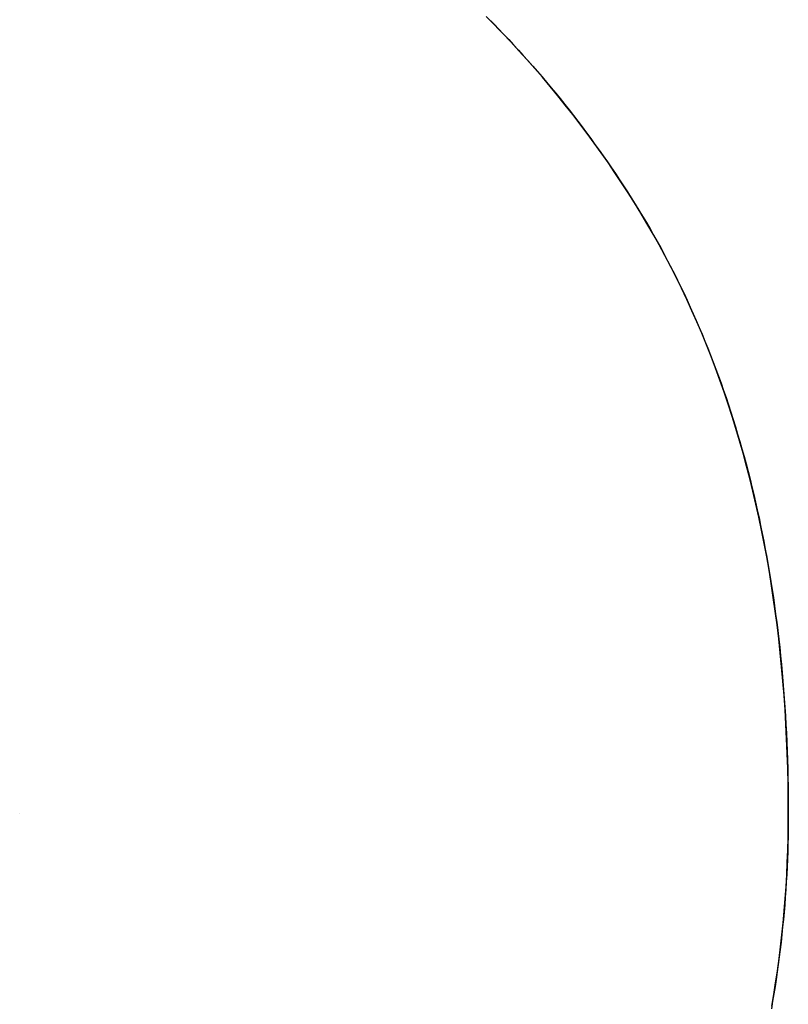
# Model space of a CAD drawing. Extents: x -4.2 to 4.1, y -6.8 to 5.8.
# Tile 131 of 214: x -0.8378 to -0.8125, y -4.0945 to -4.0622. Entities that reach past the tile are written whole.
import ezdxf

# ---------------------------------------------------------------- set-up
doc = ezdxf.new("R2010")
doc.units = 0
doc.layers.get('0').update_dxf_attribs({"linetype": 'CONTINUOUS'})

# ---------------------------------------------------------------- blocks, each defined once
blk = doc.blocks.new('*U1')
for p, q in [((-0.837755, -4.088228, 4.435), (-0.837755, -4.088228, 4.4349)), ((-0.837755, -4.088228, 4.435), (-0.837755, -4.088228, 4.4349)), ((-0.812507, -4.088228, 4.435), (-0.812507, -4.088228, 4.4349)), ((-0.812507, -4.088228, 4.435), (-0.812507, -4.088228, 4.4349))]:
    blk.add_line(p, q)
for points in [[(-0.822342, -4.06215, 4.435), (-0.822178, -4.06232, 4.435), (-0.822014, -4.06249, 4.435), (-0.821852, -4.06265, 4.435), (-0.821691, -4.06282, 4.435), (-0.821531, -4.06299, 4.435), (-0.821372, -4.06317, 4.435), (-0.821215, -4.06334, 4.435), (-0.821058, -4.06351, 4.435), (-0.820903, -4.06369, 4.435), (-0.820749, -4.06387, 4.435), (-0.820597, -4.06404, 4.435), (-0.820445, -4.06422, 4.435), (-0.820295, -4.0644, 4.435), (-0.820146, -4.06458, 4.435), (-0.819998, -4.06476, 4.435), (-0.819851, -4.06495, 4.435), (-0.819706, -4.06513, 4.435), (-0.819561, -4.06531, 4.435), (-0.819418, -4.0655, 4.435), (-0.819276, -4.06569, 4.435), (-0.819136, -4.06588, 4.435), (-0.818996, -4.06607, 4.435), (-0.818858, -4.06626, 4.435), (-0.818721, -4.06645, 4.435), (-0.818585, -4.06664, 4.435), (-0.81845, -4.06683, 4.435), (-0.818316, -4.06703, 4.435), (-0.818184, -4.06722, 4.435), (-0.818053, -4.06742, 4.435), (-0.817923, -4.06762, 4.435), (-0.817794, -4.06782, 4.435), (-0.817667, -4.06802, 4.435), (-0.81754, -4.06822, 4.435), (-0.817415, -4.06842, 4.435), (-0.817292, -4.06862, 4.435), (-0.81717, -4.06883, 4.435), (-0.81705, -4.06903, 4.435), (-0.816931, -4.06924, 4.435), (-0.816814, -4.06945, 4.435), (-0.816698, -4.06966, 4.435), (-0.816584, -4.06987, 4.435), (-0.816472, -4.07008, 4.435), (-0.816361, -4.07029, 4.435), (-0.816251, -4.07051, 4.435), (-0.816144, -4.07072, 4.435), (-0.816037, -4.07094, 4.435), (-0.815933, -4.07116, 4.435), (-0.81583, -4.07138, 4.435), (-0.815728, -4.0716, 4.435), (-0.815629, -4.07182, 4.435), (-0.81553, -4.07204, 4.435), (-0.815433, -4.07227, 4.435), (-0.815338, -4.07249, 4.435), (-0.815245, -4.07272, 4.435), (-0.815153, -4.07295, 4.435), (-0.815062, -4.07318, 4.435), (-0.814973, -4.07341, 4.435), (-0.814886, -4.07364, 4.435), (-0.8148, -4.07387, 4.435), (-0.814716, -4.0741, 4.435), (-0.814634, -4.07434, 4.435), (-0.814553, -4.07457, 4.435), (-0.814473, -4.07481, 4.435), (-0.814395, -4.07505, 4.435), (-0.814319, -4.07529, 4.435), (-0.814244, -4.07553, 4.435), (-0.814171, -4.07577, 4.435), (-0.8141, -4.07602, 4.435), (-0.81403, -4.07626, 4.435), (-0.813961, -4.07651, 4.435), (-0.813894, -4.07675, 4.435), (-0.813829, -4.077, 4.435), (-0.813765, -4.07725, 4.435), (-0.813703, -4.0775, 4.435), (-0.813643, -4.07775, 4.435), (-0.813584, -4.07801, 4.435), (-0.813526, -4.07826, 4.435), (-0.81347, -4.07852, 4.435), (-0.813416, -4.07877, 4.435), (-0.813364, -4.07903, 4.435), (-0.813312, -4.07929, 4.435), (-0.813263, -4.07955, 4.435), (-0.813215, -4.07981, 4.435), (-0.813168, -4.08008, 4.435), (-0.813124, -4.08034, 4.435), (-0.81308, -4.08061, 4.435), (-0.813039, -4.08087, 4.435), (-0.812999, -4.08114, 4.435), (-0.81296, -4.08141, 4.435), (-0.812923, -4.08168, 4.435), (-0.812888, -4.08195, 4.435), (-0.812854, -4.08222, 4.435), (-0.812822, -4.0825, 4.435), (-0.812791, -4.08277, 4.435), (-0.812762, -4.08305, 4.435), (-0.812734, -4.08333, 4.435), (-0.812708, -4.0836, 4.435), (-0.812684, -4.08388, 4.435), (-0.812661, -4.08417, 4.435), (-0.81264, -4.08445, 4.435), (-0.81262, -4.08473, 4.435), (-0.812602, -4.08502, 4.435), (-0.812586, -4.0853, 4.435), (-0.812571, -4.08559, 4.435), (-0.812557, -4.08588, 4.435), (-0.812546, -4.08617, 4.435), (-0.812535, -4.08646, 4.435), (-0.812527, -4.08675, 4.435), (-0.81252, -4.08704, 4.435), (-0.812514, -4.08734, 4.435), (-0.81251, -4.08763, 4.435), (-0.812508, -4.08793, 4.435), (-0.812507, -4.08823, 4.435)], [(-0.822342, -4.06215, 4.435), (-0.822178, -4.06232, 4.435), (-0.822014, -4.06249, 4.435), (-0.821852, -4.06265, 4.435), (-0.821691, -4.06282, 4.435), (-0.821531, -4.06299, 4.435), (-0.821372, -4.06317, 4.435), (-0.821215, -4.06334, 4.435), (-0.821058, -4.06351, 4.435), (-0.820903, -4.06369, 4.435), (-0.820749, -4.06387, 4.435), (-0.820597, -4.06404, 4.435), (-0.820445, -4.06422, 4.435), (-0.820295, -4.0644, 4.435), (-0.820146, -4.06458, 4.435), (-0.819998, -4.06476, 4.435), (-0.819851, -4.06495, 4.435), (-0.819706, -4.06513, 4.435), (-0.819561, -4.06531, 4.435), (-0.819418, -4.0655, 4.435), (-0.819276, -4.06569, 4.435), (-0.819136, -4.06588, 4.435), (-0.818996, -4.06607, 4.435), (-0.818858, -4.06626, 4.435), (-0.818721, -4.06645, 4.435), (-0.818585, -4.06664, 4.435), (-0.81845, -4.06683, 4.435), (-0.818316, -4.06703, 4.435), (-0.818184, -4.06722, 4.435), (-0.818053, -4.06742, 4.435), (-0.817923, -4.06762, 4.435), (-0.817794, -4.06782, 4.435), (-0.817667, -4.06802, 4.435), (-0.81754, -4.06822, 4.435), (-0.817415, -4.06842, 4.435), (-0.817292, -4.06862, 4.435), (-0.81717, -4.06883, 4.435), (-0.81705, -4.06903, 4.435), (-0.816931, -4.06924, 4.435), (-0.816814, -4.06945, 4.435), (-0.816698, -4.06966, 4.435), (-0.816584, -4.06987, 4.435), (-0.816472, -4.07008, 4.435), (-0.816361, -4.07029, 4.435), (-0.816251, -4.07051, 4.435), (-0.816144, -4.07072, 4.435), (-0.816037, -4.07094, 4.435), (-0.815933, -4.07116, 4.435), (-0.81583, -4.07138, 4.435), (-0.815728, -4.0716, 4.435), (-0.815629, -4.07182, 4.435), (-0.81553, -4.07204, 4.435), (-0.815433, -4.07227, 4.435), (-0.815338, -4.07249, 4.435), (-0.815245, -4.07272, 4.435), (-0.815153, -4.07295, 4.435), (-0.815062, -4.07318, 4.435), (-0.814973, -4.07341, 4.435), (-0.814886, -4.07364, 4.435), (-0.8148, -4.07387, 4.435), (-0.814716, -4.0741, 4.435), (-0.814634, -4.07434, 4.435), (-0.814553, -4.07457, 4.435), (-0.814473, -4.07481, 4.435), (-0.814395, -4.07505, 4.435), (-0.814319, -4.07529, 4.435), (-0.814244, -4.07553, 4.435), (-0.814171, -4.07577, 4.435), (-0.8141, -4.07602, 4.435), (-0.81403, -4.07626, 4.435), (-0.813961, -4.07651, 4.435), (-0.813894, -4.07675, 4.435), (-0.813829, -4.077, 4.435), (-0.813765, -4.07725, 4.435), (-0.813703, -4.0775, 4.435), (-0.813643, -4.07775, 4.435), (-0.813584, -4.07801, 4.435), (-0.813526, -4.07826, 4.435), (-0.81347, -4.07852, 4.435), (-0.813416, -4.07877, 4.435), (-0.813364, -4.07903, 4.435), (-0.813312, -4.07929, 4.435), (-0.813263, -4.07955, 4.435), (-0.813215, -4.07981, 4.435), (-0.813168, -4.08008, 4.435), (-0.813124, -4.08034, 4.435), (-0.81308, -4.08061, 4.435), (-0.813039, -4.08087, 4.435), (-0.812999, -4.08114, 4.435), (-0.81296, -4.08141, 4.435), (-0.812923, -4.08168, 4.435), (-0.812888, -4.08195, 4.435), (-0.812854, -4.08222, 4.435), (-0.812822, -4.0825, 4.435), (-0.812791, -4.08277, 4.435), (-0.812762, -4.08305, 4.435), (-0.812734, -4.08333, 4.435), (-0.812708, -4.0836, 4.435), (-0.812684, -4.08388, 4.435), (-0.812661, -4.08417, 4.435), (-0.81264, -4.08445, 4.435), (-0.81262, -4.08473, 4.435), (-0.812602, -4.08502, 4.435), (-0.812586, -4.0853, 4.435), (-0.812571, -4.08559, 4.435), (-0.812557, -4.08588, 4.435), (-0.812546, -4.08617, 4.435), (-0.812535, -4.08646, 4.435), (-0.812527, -4.08675, 4.435), (-0.81252, -4.08704, 4.435), (-0.812514, -4.08734, 4.435), (-0.81251, -4.08763, 4.435), (-0.812508, -4.08793, 4.435), (-0.812507, -4.08823, 4.435)], [(-0.812507, -4.08823, 4.4349), (-0.812509, -4.08773, 4.4349), (-0.812516, -4.08724, 4.4349), (-0.812527, -4.08675, 4.4349), (-0.812542, -4.08626, 4.4349), (-0.812562, -4.08578, 4.4349), (-0.812586, -4.0853, 4.4349), (-0.812615, -4.08482, 4.4349), (-0.812647, -4.08435, 4.4349), (-0.812685, -4.08388, 4.4349), (-0.812726, -4.08341, 4.4349), (-0.812773, -4.08295, 4.4349), (-0.812823, -4.08249, 4.4349), (-0.812878, -4.08203, 4.4349), (-0.812937, -4.08158, 4.4349), (-0.813001, -4.08113, 4.4349), (-0.813069, -4.08068, 4.4349), (-0.813141, -4.08024, 4.4349), (-0.813218, -4.0798, 4.4349), (-0.813299, -4.07936, 4.4349), (-0.813385, -4.07893, 4.4349), (-0.813475, -4.0785, 4.4349), (-0.813569, -4.07807, 4.4349), (-0.813668, -4.07765, 4.4349), (-0.813771, -4.07723, 4.4349), (-0.813878, -4.07682, 4.4349), (-0.81399, -4.0764, 4.4349), (-0.814106, -4.07599, 4.4349), (-0.814227, -4.07559, 4.4349), (-0.814352, -4.07519, 4.4349), (-0.814481, -4.07479, 4.4349), (-0.814615, -4.07439, 4.4349), (-0.814753, -4.074, 4.4349), (-0.814896, -4.07361, 4.4349), (-0.815043, -4.07322, 4.4349), (-0.815194, -4.07284, 4.4349), (-0.81535, -4.07246, 4.4349), (-0.81551, -4.07209, 4.4349), (-0.815675, -4.07172, 4.4349), (-0.815844, -4.07135, 4.4349), (-0.816017, -4.07098, 4.4349), (-0.816195, -4.07062, 4.4349), (-0.816377, -4.07026, 4.4349), (-0.816563, -4.06991, 4.4349), (-0.816754, -4.06956, 4.4349), (-0.816949, -4.06921, 4.4349), (-0.817149, -4.06886, 4.4349), (-0.817353, -4.06852, 4.4349), (-0.817561, -4.06818, 4.4349), (-0.817773, -4.06785, 4.4349), (-0.817989, -4.06752, 4.4349), (-0.818208, -4.06719, 4.4349), (-0.81843, -4.06686, 4.4349), (-0.818655, -4.06654, 4.4349), (-0.818884, -4.06622, 4.4349), (-0.819116, -4.0659, 4.4349), (-0.819351, -4.06559, 4.4349), (-0.81959, -4.06528, 4.4349), (-0.819832, -4.06497, 4.4349), (-0.820077, -4.06467, 4.4349), (-0.820326, -4.06436, 4.4349), (-0.820578, -4.06406, 4.4349), (-0.820834, -4.06377, 4.4349), (-0.821093, -4.06348, 4.4349), (-0.821355, -4.06319, 4.4349), (-0.82162, -4.0629, 4.4349), (-0.821889, -4.06262, 4.4349), (-0.822161, -4.06233, 4.4349), (-0.822437, -4.06206, 4.4349)], [(-0.812507, -4.08823, 4.4349), (-0.812509, -4.08773, 4.4349), (-0.812516, -4.08724, 4.4349), (-0.812527, -4.08675, 4.4349), (-0.812542, -4.08626, 4.4349), (-0.812562, -4.08578, 4.4349), (-0.812586, -4.0853, 4.4349), (-0.812615, -4.08482, 4.4349), (-0.812647, -4.08435, 4.4349), (-0.812685, -4.08388, 4.4349), (-0.812726, -4.08341, 4.4349), (-0.812773, -4.08295, 4.4349), (-0.812823, -4.08249, 4.4349), (-0.812878, -4.08203, 4.4349), (-0.812937, -4.08158, 4.4349), (-0.813001, -4.08113, 4.4349), (-0.813069, -4.08068, 4.4349), (-0.813141, -4.08024, 4.4349), (-0.813218, -4.0798, 4.4349), (-0.813299, -4.07936, 4.4349), (-0.813385, -4.07893, 4.4349), (-0.813475, -4.0785, 4.4349), (-0.813569, -4.07807, 4.4349), (-0.813668, -4.07765, 4.4349), (-0.813771, -4.07723, 4.4349), (-0.813878, -4.07682, 4.4349), (-0.81399, -4.0764, 4.4349), (-0.814106, -4.07599, 4.4349), (-0.814227, -4.07559, 4.4349), (-0.814352, -4.07519, 4.4349), (-0.814481, -4.07479, 4.4349), (-0.814615, -4.07439, 4.4349), (-0.814753, -4.074, 4.4349), (-0.814896, -4.07361, 4.4349), (-0.815043, -4.07322, 4.4349), (-0.815194, -4.07284, 4.4349), (-0.81535, -4.07246, 4.4349), (-0.81551, -4.07209, 4.4349), (-0.815675, -4.07172, 4.4349), (-0.815844, -4.07135, 4.4349), (-0.816017, -4.07098, 4.4349), (-0.816195, -4.07062, 4.4349), (-0.816377, -4.07026, 4.4349), (-0.816563, -4.06991, 4.4349), (-0.816754, -4.06956, 4.4349), (-0.816949, -4.06921, 4.4349), (-0.817149, -4.06886, 4.4349), (-0.817353, -4.06852, 4.4349), (-0.817561, -4.06818, 4.4349), (-0.817773, -4.06785, 4.4349), (-0.817989, -4.06752, 4.4349), (-0.818208, -4.06719, 4.4349), (-0.81843, -4.06686, 4.4349), (-0.818655, -4.06654, 4.4349), (-0.818884, -4.06622, 4.4349), (-0.819116, -4.0659, 4.4349), (-0.819351, -4.06559, 4.4349), (-0.81959, -4.06528, 4.4349), (-0.819832, -4.06497, 4.4349), (-0.820077, -4.06467, 4.4349), (-0.820326, -4.06436, 4.4349), (-0.820578, -4.06406, 4.4349), (-0.820834, -4.06377, 4.4349), (-0.821093, -4.06348, 4.4349), (-0.821355, -4.06319, 4.4349), (-0.82162, -4.0629, 4.4349), (-0.821889, -4.06262, 4.4349), (-0.822161, -4.06233, 4.4349), (-0.822437, -4.06206, 4.4349)], [(-0.812507, -4.08823, 4.435), (-0.812508, -4.08848, 4.435), (-0.81251, -4.08873, 4.435), (-0.812514, -4.08898, 4.435), (-0.81252, -4.08923, 4.435), (-0.812528, -4.08948, 4.435), (-0.812537, -4.08973, 4.435), (-0.812547, -4.08998, 4.435), (-0.81256, -4.09023, 4.435), (-0.812574, -4.09047, 4.435), (-0.812589, -4.09072, 4.435), (-0.812607, -4.09097, 4.435), (-0.812626, -4.09122, 4.435), (-0.812646, -4.09146, 4.435), (-0.812669, -4.09171, 4.435), (-0.812693, -4.09195, 4.435), (-0.812718, -4.0922, 4.435), (-0.812745, -4.09245, 4.435), (-0.812774, -4.09269, 4.435), (-0.812805, -4.09293, 4.435), (-0.812837, -4.09318, 4.435), (-0.812871, -4.09342, 4.435), (-0.812906, -4.09367, 4.435), (-0.812943, -4.09391, 4.435), (-0.812982, -4.09415, 4.435), (-0.813022, -4.09439, 4.435), (-0.813064, -4.09464, 4.435)], [(-0.812507, -4.08823, 4.435), (-0.812508, -4.08848, 4.435), (-0.81251, -4.08873, 4.435), (-0.812514, -4.08898, 4.435), (-0.81252, -4.08923, 4.435), (-0.812528, -4.08948, 4.435), (-0.812537, -4.08973, 4.435), (-0.812547, -4.08998, 4.435), (-0.81256, -4.09023, 4.435), (-0.812574, -4.09047, 4.435), (-0.812589, -4.09072, 4.435), (-0.812607, -4.09097, 4.435), (-0.812626, -4.09122, 4.435), (-0.812646, -4.09146, 4.435), (-0.812669, -4.09171, 4.435), (-0.812693, -4.09195, 4.435), (-0.812718, -4.0922, 4.435), (-0.812745, -4.09245, 4.435), (-0.812774, -4.09269, 4.435), (-0.812805, -4.09293, 4.435), (-0.812837, -4.09318, 4.435), (-0.812871, -4.09342, 4.435), (-0.812906, -4.09367, 4.435), (-0.812943, -4.09391, 4.435), (-0.812982, -4.09415, 4.435), (-0.813022, -4.09439, 4.435), (-0.813064, -4.09464, 4.435)], [(-0.81305, -4.09455, 4.4349), (-0.812984, -4.09417, 4.4349), (-0.812923, -4.09378, 4.4349), (-0.812865, -4.09339, 4.4349), (-0.812812, -4.09299, 4.4349), (-0.812764, -4.0926, 4.4349), (-0.812719, -4.09221, 4.4349), (-0.812679, -4.09182, 4.4349), (-0.812643, -4.09142, 4.4349), (-0.812611, -4.09102, 4.4349), (-0.812583, -4.09063, 4.4349), (-0.81256, -4.09023, 4.4349), (-0.812541, -4.08983, 4.4349), (-0.812526, -4.08943, 4.4349), (-0.812516, -4.08903, 4.4349), (-0.812509, -4.08863, 4.4349), (-0.812507, -4.08823, 4.4349)], [(-0.81305, -4.09455, 4.4349), (-0.812984, -4.09417, 4.4349), (-0.812923, -4.09378, 4.4349), (-0.812865, -4.09339, 4.4349), (-0.812812, -4.09299, 4.4349), (-0.812764, -4.0926, 4.4349), (-0.812719, -4.09221, 4.4349), (-0.812679, -4.09182, 4.4349), (-0.812643, -4.09142, 4.4349), (-0.812611, -4.09102, 4.4349), (-0.812583, -4.09063, 4.4349), (-0.81256, -4.09023, 4.4349), (-0.812541, -4.08983, 4.4349), (-0.812526, -4.08943, 4.4349), (-0.812516, -4.08903, 4.4349), (-0.812509, -4.08863, 4.4349), (-0.812507, -4.08823, 4.4349)]]:
    blk.add_polyline3d(points)

msp = doc.modelspace()

# ---------------------------------------------------------------- block references
msp.add_blockref('*U1', (0, 0))

doc.saveas('drawing.dxf')
